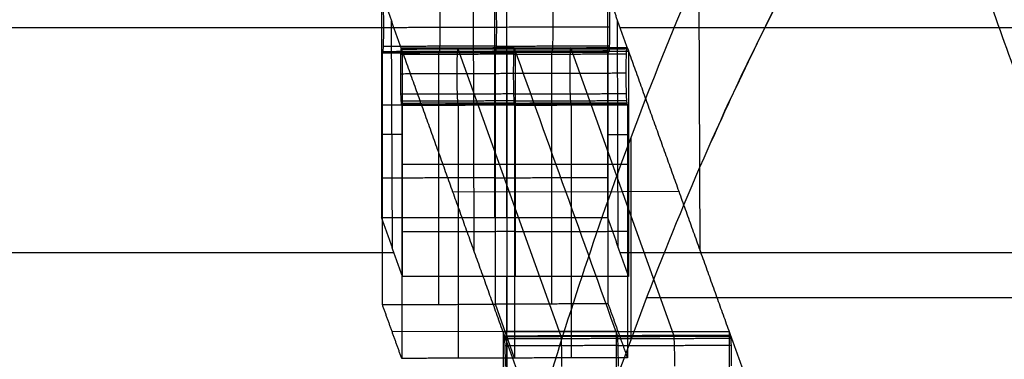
# Model space of a CAD drawing. Header units: millimetres. Extents: x -248 to 248, y -256 to 255.
# Tile 32 of 64: x -230 to -212, y 194 to 200. Entities that reach past the tile are written whole.
import ezdxf

# ---------------------------------------------------------------- set-up
doc = ezdxf.new("R2010")
doc.units = ezdxf.units.MM
doc.layers.add('Défaut', color=7, linetype='Continuous', true_color=0x000000)

msp = doc.modelspace()

# ---------------------------------------------------------------- linework, layer by layer
at = {"layer": 'Défaut'}
for p, q in [((-221.506, 196.103, 283.35), (-221.604, 226.241, 283.353)), ((-217.508, 196.116, 283.216), (-217.606, 226.253, 283.22)), ((-220.927, 196.709, 235.085), (-220.927, 218.632, 6.274)), ((-221.15, 200.691, 235.466), (-221.15, 196.709, 235.085)), ((-239.427, 200.07, 241.95), (-222.927, 200.07, 241.95)), ((-222.956, 196.167, 240.747), (-222.969, 200.185, 240.748)), ((-218.956, 196.167, 240.747), (-218.969, 200.185, 240.748)), ((-218.927, 200.07, 241.95), (-202.427, 200.07, 241.95)), ((-222.133, 199.645, 235.903), (-222.126, 199.626, 236.102)), ((-219.972, 194.616, 298.873), (-221.798, 199.706, 245.748)), ((-220.927, 199.643, 246.41), (-220.927, 194.686, 298.143)), ((-220.774, 195.661, 246.028), (-220.774, 199.643, 246.41)), ((-220.134, 199.652, 235.835), (-220.127, 199.633, 236.034)), ((-217.973, 194.623, 298.805), (-219.799, 199.713, 245.68)), ((-223.15, 198.7, 235.276), (-219.15, 198.7, 235.276)), ((-220.795, 198.705, 245.718), (-222.793, 198.699, 245.786)), ((-221.798, 198.711, 245.652), (-221.791, 198.692, 245.851)), ((-220.795, 198.705, 245.718), (-218.796, 198.712, 245.65)), ((-219.799, 198.718, 245.584), (-219.792, 198.699, 245.783)), ((-222.774, 198.176, 246.269), (-223.15, 198.176, 235.226)), ((-219.15, 198.176, 235.226), (-218.774, 198.176, 246.269)), ((-222.774, 197.652, 246.219), (-218.774, 197.652, 246.219)), ((-219.885, 197.164, 272.276), (-221.884, 197.158, 272.344)), ((-219.885, 197.164, 272.276), (-217.886, 197.171, 272.208)), ((-239.427, 196.088, 241.568), (-222.927, 196.088, 241.568)), ((-218.927, 196.088, 241.568), (-202.427, 196.088, 241.568)), ((-220.927, 190.704, 297.761), (-220.927, 195.661, 246.028)), ((-220.791, 194.218, 245.388), (-221.133, 195.172, 235.44)), ((-222.961, 194.689, 240.482), (-218.963, 194.702, 240.346)), ((-218.996, 194.686, 298.143), (-218.996, 190.704, 297.761)), ((-220.927, 194.494, 300.149), (-220.927, 177.526, 477.244))]:
    msp.add_line(p, q, dxfattribs=at)
for points, degree in [([(-231.171, 252.914, 4.954), (-221.554, 226.1, 284.825), (-211.936, 199.285, 564.695)], 2), ([(-227.174, 252.927, 4.818), (-217.556, 226.112, 284.692), (-207.938, 199.297, 564.565)], 2), ([(-215.57, 201.591, 748.788), (-216.226, 200.386, 746.626), (-216.805, 199.194, 744.427), (-217.323, 198.026, 742.207)], 3), ([(-223.15, 200.691, 235.466), (-223.15, 198.7, 235.276), (-223.15, 196.709, 235.085)], 2), ([(-222.774, 199.643, 246.41), (-222.962, 200.167, 240.938), (-223.15, 200.691, 235.466)], 2), ([(-219.15, 200.691, 235.466), (-218.962, 200.167, 240.938), (-218.774, 199.643, 246.41)], 2), ([(-219.15, 200.691, 235.466), (-219.15, 198.7, 235.276), (-219.15, 196.709, 235.085)], 2), ([(-223.108, 200.072, 236.681), (-222.109, 200.076, 236.647), (-221.109, 200.079, 236.613)], 2), ([(-221.109, 200.079, 236.613), (-220.11, 200.082, 236.579), (-219.11, 200.085, 236.545)], 2), ([(-221.114, 199.741, 236.433), (-222.114, 199.738, 236.467), (-223.113, 199.735, 236.501)], 2), ([(-221.114, 199.741, 236.433), (-220.115, 199.744, 236.399), (-219.115, 199.748, 236.365)], 2), ([(-223.132, 199.642, 235.937), (-223.129, 199.633, 236.036), (-223.125, 199.623, 236.136)], 2), ([(-223.132, 195.165, 235.508), (-223.132, 197.404, 235.722), (-223.132, 199.642, 235.937)], 2), ([(-223.125, 199.623, 236.136), (-222.126, 199.626, 236.102), (-221.126, 199.63, 236.068)], 2), ([(-221.123, 199.63, 236.167), (-222.122, 199.627, 236.201), (-223.122, 199.623, 236.235)], 2), ([(-221.12, 199.649, 236.261), (-222.119, 199.646, 236.295), (-223.119, 199.642, 236.33)], 2), ([(-220.81, 199.598, 245.348), (-221.81, 199.594, 245.382), (-222.809, 199.591, 245.416)], 2), ([(-220.805, 199.69, 245.52), (-221.804, 199.687, 245.554), (-222.803, 199.683, 245.588)], 2), ([(-220.801, 199.709, 245.614), (-221.801, 199.706, 245.648), (-222.8, 199.703, 245.682)], 2), ([(-222.797, 199.703, 245.782), (-221.798, 199.706, 245.748), (-220.798, 199.709, 245.714)], 2), ([(-220.971, 194.613, 298.907), (-221.884, 197.158, 272.344), (-222.797, 199.703, 245.782)], 2), ([(-222.774, 195.661, 246.028), (-222.774, 197.652, 246.219), (-222.774, 199.643, 246.41)], 2), ([(-218.774, 199.643, 246.41), (-220.774, 199.643, 246.41), (-222.774, 199.643, 246.41)], 2), ([(-222.133, 195.168, 235.474), (-222.133, 196.661, 235.617), (-222.133, 198.153, 235.76), (-222.133, 199.645, 235.903)], 3), ([(-219.134, 199.655, 235.801), (-220.134, 199.652, 235.835), (-221.133, 199.649, 235.869)], 2), ([(-221.126, 199.63, 236.068), (-221.129, 199.636, 236.001), (-221.131, 199.642, 235.935), (-221.133, 199.649, 235.869)], 3), ([(-221.133, 195.172, 235.44), (-221.133, 197.41, 235.654), (-221.133, 199.649, 235.869)], 2), ([(-219.127, 199.636, 236), (-220.127, 199.633, 236.034), (-221.126, 199.63, 236.068)], 2), ([(-221.123, 199.63, 236.167), (-220.123, 199.633, 236.133), (-219.124, 199.636, 236.099)], 2), ([(-221.12, 199.649, 236.261), (-220.12, 199.652, 236.227), (-219.121, 199.656, 236.193)], 2), ([(-220.81, 199.598, 245.348), (-219.811, 199.601, 245.314), (-218.811, 199.604, 245.28)], 2), ([(-220.805, 199.69, 245.52), (-219.805, 199.693, 245.486), (-218.806, 199.696, 245.452)], 2), ([(-220.801, 199.709, 245.614), (-219.802, 199.712, 245.58), (-218.803, 199.716, 245.546)], 2), ([(-220.798, 199.709, 245.714), (-219.799, 199.713, 245.68), (-218.799, 199.716, 245.645)], 2), ([(-218.972, 194.619, 298.839), (-219.581, 196.316, 281.131), (-220.19, 198.013, 263.422), (-220.798, 199.709, 245.714)], 3), ([(-220.134, 195.175, 235.406), (-220.134, 196.667, 235.549), (-220.134, 198.16, 235.692), (-220.134, 199.652, 235.835)], 3), ([(-219.134, 195.178, 235.372), (-219.134, 197.417, 235.586), (-219.134, 199.655, 235.801)], 2), ([(-219.134, 199.655, 235.801), (-219.132, 199.649, 235.867), (-219.13, 199.642, 235.933), (-219.127, 199.636, 236)], 3), ([(-218.799, 199.716, 245.645), (-217.886, 197.171, 272.208), (-216.974, 194.626, 298.771)], 2), ([(-218.774, 199.643, 246.41), (-218.774, 197.652, 246.219), (-218.774, 195.661, 246.028)], 2), ([(-222.814, 199.253, 245.237), (-221.815, 199.257, 245.203), (-220.815, 199.26, 245.168)], 2), ([(-220.815, 199.26, 245.168), (-219.816, 199.263, 245.134), (-218.816, 199.266, 245.1)], 2), ([(-220.81, 198.894, 245.281), (-221.81, 198.891, 245.315), (-222.809, 198.888, 245.349)], 2), ([(-220.81, 198.894, 245.281), (-219.811, 198.897, 245.246), (-218.811, 198.901, 245.212)], 2), ([(-220.805, 198.771, 245.432), (-221.804, 198.768, 245.466), (-222.803, 198.764, 245.5)], 2), ([(-220.801, 198.733, 245.522), (-221.801, 198.73, 245.556), (-222.8, 198.727, 245.59)], 2), ([(-222.797, 198.708, 245.686), (-221.798, 198.711, 245.652), (-220.798, 198.715, 245.618)], 2), ([(-222.797, 198.708, 245.686), (-222.793, 198.699, 245.786), (-222.79, 198.689, 245.885)], 2), ([(-222.79, 198.689, 245.885), (-222.79, 196.45, 245.671), (-222.79, 194.212, 245.456)], 2), ([(-221.791, 198.692, 245.851), (-221.791, 197.2, 245.708), (-221.791, 195.708, 245.565), (-221.791, 194.215, 245.422)], 3), ([(-220.805, 198.771, 245.432), (-219.805, 198.774, 245.398), (-218.806, 198.777, 245.363)], 2), ([(-220.801, 198.733, 245.522), (-219.802, 198.737, 245.488), (-218.803, 198.74, 245.454)], 2), ([(-220.798, 198.715, 245.618), (-219.799, 198.718, 245.584), (-218.799, 198.721, 245.55)], 2), ([(-220.798, 198.715, 245.618), (-220.796, 198.708, 245.685), (-220.794, 198.702, 245.751), (-220.791, 198.695, 245.817)], 3), ([(-220.791, 198.695, 245.817), (-220.791, 196.457, 245.603), (-220.791, 194.218, 245.388)], 2), ([(-219.792, 198.699, 245.783), (-219.792, 197.206, 245.64), (-219.792, 195.714, 245.497), (-219.792, 194.222, 245.354)], 3), ([(-218.792, 198.702, 245.749), (-218.796, 198.712, 245.65), (-218.799, 198.721, 245.55)], 2), ([(-218.792, 198.702, 245.749), (-218.792, 196.463, 245.535), (-218.792, 194.225, 245.32)], 2), ([(-218.737, 198.115, 733.578), (-218.737, 196.322, 734.464), (-218.736, 194.529, 735.35)], 2), ([(-221.133, 197.41, 235.654), (-222.133, 197.407, 235.688), (-223.132, 197.404, 235.722)], 2), ([(-221.133, 197.41, 235.654), (-220.134, 197.413, 235.62), (-219.134, 197.417, 235.586)], 2), ([(-223.15, 196.709, 235.085), (-221.15, 196.709, 235.085), (-219.15, 196.709, 235.085)], 2), ([(-222.774, 195.661, 246.028), (-222.962, 196.185, 240.557), (-223.15, 196.709, 235.085)], 2), ([(-219.15, 196.709, 235.085), (-218.962, 196.185, 240.557), (-218.774, 195.661, 246.028)], 2), ([(-220.791, 196.457, 245.603), (-221.791, 196.454, 245.637), (-222.79, 196.45, 245.671)], 2), ([(-220.791, 196.457, 245.603), (-219.792, 196.46, 245.569), (-218.792, 196.463, 245.535)], 2), ([(-218.774, 195.661, 246.028), (-220.774, 195.661, 246.028), (-222.774, 195.661, 246.028)], 2), ([(-4, 195.285, 736.87), (-111.226, 195.285, 736.87), (-218.453, 195.285, 736.87)], 2), ([(-223.132, 195.165, 235.508), (-222.133, 195.168, 235.474), (-221.133, 195.172, 235.44)], 2), ([(-222.79, 194.212, 245.456), (-222.961, 194.689, 240.482), (-223.132, 195.165, 235.508)], 2), ([(-219.134, 195.178, 235.372), (-220.134, 195.175, 235.406), (-221.133, 195.172, 235.44)], 2), ([(-218.792, 194.225, 245.32), (-218.963, 194.702, 240.346), (-219.134, 195.178, 235.372)], 2), ([(-220.996, 194.686, 298.143), (-218.996, 194.686, 298.143), (-216.996, 194.686, 298.143)], 2), ([(-220.996, 194.686, 298.143), (-220.996, 192.695, 297.952), (-220.996, 190.704, 297.761)], 2), ([(-220.62, 193.638, 309.086), (-220.808, 194.162, 303.614), (-220.996, 194.686, 298.143)], 2), ([(-216.996, 194.686, 298.143), (-216.808, 194.162, 303.614), (-216.62, 193.638, 309.086)], 2), ([(-216.996, 194.686, 298.143), (-216.996, 192.695, 297.952), (-216.996, 190.704, 297.761)], 2), ([(-220.971, 194.613, 298.907), (-219.972, 194.616, 298.873), (-218.972, 194.619, 298.839)], 2), ([(-218.969, 194.6, 298.935), (-219.969, 194.597, 298.969), (-220.968, 194.594, 299.003)], 2), ([(-218.966, 194.563, 299.026), (-219.965, 194.56, 299.06), (-220.965, 194.557, 299.094)], 2), ([(-218.972, 194.619, 298.839), (-217.973, 194.623, 298.805), (-216.974, 194.626, 298.771)], 2), ([(-218.969, 194.6, 298.935), (-217.97, 194.604, 298.901), (-216.97, 194.607, 298.867)], 2), ([(-218.966, 194.563, 299.026), (-217.966, 194.566, 298.992), (-216.967, 194.57, 298.958)], 2), ([(-218.96, 194.44, 299.177), (-219.96, 194.436, 299.211), (-220.959, 194.433, 299.245)], 2), ([(-218.96, 194.44, 299.177), (-217.961, 194.443, 299.143), (-216.962, 194.446, 299.109)], 2), ([(-220.791, 194.218, 245.388), (-221.791, 194.215, 245.422), (-222.79, 194.212, 245.456)], 2), ([(-218.792, 194.225, 245.32), (-219.792, 194.222, 245.354), (-220.791, 194.218, 245.388)], 2)]:
    msp.add_open_spline(points, degree=degree, dxfattribs=at)
for points, knots in [([(-213.325, 208.73, 753.192), (-213.959, 207.807, 751.629), (-214.536, 206.889, 750.04), (-215.593, 205.07, 746.826), (-216.073, 204.172, 745.203), (-217.392, 201.512, 740.292), (-218.113, 199.787, 736.962), (-219.36, 196.449, 730.206), (-219.886, 194.835, 726.78), (-220.809, 191.727, 719.843), (-221.204, 190.234, 716.331), (-221.56, 188.807, 712.791)], [-45.949905, -45.949905, -45.949905, -45.949905, -40.206167, -40.206167, -34.462429, -34.462429, -22.974953, -22.974953, -11.487476, -11.487476, 0, 0, 0, 0]), ([(-221.56, 185.097, 714.286), (-221.382, 185.819, 716.079), (-221.193, 186.559, 717.864), (-220.791, 188.07, 721.417), (-220.577, 188.842, 723.185), (-219.885, 191.203, 728.456), (-219.359, 192.837, 731.926), (-218.114, 196.22, 738.772), (-217.393, 197.968, 742.147), (-216.073, 200.664, 747.125), (-215.593, 201.575, 748.771), (-214.535, 203.419, 752.03), (-213.958, 204.349, 753.64), (-213.325, 205.285, 755.225)], [-46.53842, -46.53842, -46.53842, -46.53842, -40.721118, -40.721118, -34.903815, -34.903815, -23.26921, -23.26921, -11.634605, -11.634605, -5.817303, -5.817303, 0, 0, 0, 0]), ([(-223.108, 200.072, 236.681), (-223.108, 200.204, 236.693), (-223.11, 200.336, 236.653), (-223.115, 200.489, 236.527), (-223.117, 200.531, 236.476), (-223.12, 200.577, 236.389), (-223.121, 200.59, 236.358), (-223.123, 200.609, 236.296), (-223.124, 200.615, 236.264), (-223.125, 200.618, 236.231)], [-0.7971872, -0.7971872, -0.7971872, -0.7971872, -0.396418, -0.396418, -0.197975, -0.197975, -0.0989899, -0.0989899, 0, 0, 0, 0]), ([(-222.109, 200.076, 236.647), (-222.109, 200.208, 236.659), (-222.11, 200.339, 236.619), (-222.115, 200.492, 236.493), (-222.117, 200.534, 236.442), (-222.12, 200.58, 236.355), (-222.121, 200.593, 236.324), (-222.123, 200.612, 236.262), (-222.125, 200.618, 236.229), (-222.126, 200.621, 236.197)], [-278.8725116, -278.8725116, -278.8725116, -278.8725116, -278.4717276, -278.4717276, -278.2732774, -278.2732774, -278.1742886, -278.1742886, -278.0752973, -278.0752973, -278.0752973, -278.0752973]), ([(-221.109, 200.079, 236.613), (-221.109, 200.211, 236.625), (-221.111, 200.342, 236.585), (-221.116, 200.495, 236.459), (-221.118, 200.537, 236.408), (-221.121, 200.584, 236.321), (-221.122, 200.596, 236.29), (-221.124, 200.615, 236.228), (-221.125, 200.621, 236.195), (-221.126, 200.625, 236.163)], [0, 0, 0, 0, 0.400784, 0.400784, 0.5992342, 0.5992342, 0.698223, 0.698223, 0.797212, 0.797212, 0.797212, 0.797212]), ([(-220.11, 200.082, 236.579), (-220.11, 200.214, 236.591), (-220.112, 200.346, 236.551), (-220.116, 200.499, 236.425), (-220.118, 200.541, 236.373), (-220.121, 200.587, 236.287), (-220.122, 200.599, 236.256), (-220.125, 200.618, 236.194), (-220.126, 200.625, 236.161), (-220.127, 200.628, 236.129)], [-278.8725116, -278.8725116, -278.8725116, -278.8725116, -278.4717276, -278.4717276, -278.2732774, -278.2732774, -278.1742886, -278.1742886, -278.0752973, -278.0752973, -278.0752973, -278.0752973]), ([(-219.127, 200.631, 236.095), (-219.126, 200.628, 236.127), (-219.125, 200.622, 236.16), (-219.123, 200.603, 236.222), (-219.122, 200.59, 236.253), (-219.119, 200.544, 236.339), (-219.117, 200.502, 236.391), (-219.112, 200.349, 236.517), (-219.11, 200.217, 236.557), (-219.11, 200.085, 236.545)], [-0.7971872, -0.7971872, -0.7971872, -0.7971872, -0.6981973, -0.6981973, -0.5992121, -0.5992121, -0.4007692, -0.4007692, 0, 0, 0, 0]), ([(-223.125, 199.623, 236.136), (-223.124, 199.62, 236.169), (-223.123, 199.62, 236.202), (-223.121, 199.627, 236.267), (-223.12, 199.633, 236.299), (-223.117, 199.662, 236.392), (-223.115, 199.693, 236.451), (-223.11, 199.819, 236.604), (-223.108, 199.941, 236.668), (-223.108, 200.072, 236.681)], [-0.7966513, -0.7966513, -0.7966513, -0.7966513, -0.6957906, -0.6957906, -0.598789, -0.598789, -0.4004846, -0.4004846, 0, 0, 0, 0]), ([(-222.126, 199.626, 236.102), (-222.125, 199.623, 236.135), (-222.123, 199.623, 236.168), (-222.121, 199.63, 236.233), (-222.12, 199.636, 236.265), (-222.117, 199.665, 236.358), (-222.115, 199.696, 236.417), (-222.11, 199.822, 236.57), (-222.109, 199.944, 236.634), (-222.109, 200.076, 236.647)], [-279.6691897, -279.6691897, -279.6691897, -279.6691897, -279.5683275, -279.5683275, -279.4713225, -279.4713225, -279.2730109, -279.2730109, -278.8725116, -278.8725116, -278.8725116, -278.8725116]), ([(-221.126, 199.63, 236.068), (-221.125, 199.626, 236.101), (-221.124, 199.627, 236.134), (-221.122, 199.633, 236.199), (-221.121, 199.64, 236.231), (-221.118, 199.668, 236.324), (-221.116, 199.699, 236.383), (-221.111, 199.825, 236.535), (-221.109, 199.947, 236.6), (-221.109, 200.079, 236.613)], [-279.6691874, -279.6691874, -279.6691874, -279.6691874, -279.5683275, -279.5683275, -279.4713225, -279.4713225, -279.2730109, -279.2730109, -278.8725116, -278.8725116, -278.8725116, -278.8725116]), ([(-220.127, 199.633, 236.034), (-220.126, 199.63, 236.067), (-220.125, 199.63, 236.1), (-220.122, 199.637, 236.165), (-220.121, 199.643, 236.197), (-220.118, 199.671, 236.29), (-220.116, 199.703, 236.348), (-220.112, 199.829, 236.502), (-220.11, 199.95, 236.566), (-220.11, 200.082, 236.579)], [-279.6691874, -279.6691874, -279.6691874, -279.6691874, -279.5683275, -279.5683275, -279.4713225, -279.4713225, -279.2730109, -279.2730109, -278.8725116, -278.8725116, -278.8725116, -278.8725116]), ([(-219.11, 200.085, 236.545), (-219.11, 199.954, 236.532), (-219.112, 199.832, 236.468), (-219.117, 199.706, 236.314), (-219.119, 199.675, 236.256), (-219.122, 199.646, 236.163), (-219.123, 199.64, 236.131), (-219.125, 199.633, 236.066), (-219.126, 199.633, 236.033), (-219.127, 199.636, 236)], [-0.7966467, -0.7966467, -0.7966467, -0.7966467, -0.3961644, -0.3961644, -0.1978611, -0.1978611, -0.1008601, -0.1008601, 0, 0, 0, 0]), ([(-218.816, 199.266, 245.1), (-218.816, 199.398, 245.113), (-218.815, 199.521, 245.179), (-218.808, 199.687, 245.38), (-218.804, 199.728, 245.514), (-218.799, 199.716, 245.645)], [-0.8050569, -0.8050569, -0.8050569, -0.8050569, -0.4025285, -0.4025285, 0, 0, 0, 0]), ([(-221.133, 199.649, 235.869), (-221.466, 199.648, 235.88), (-221.798, 199.647, 235.891), (-222.131, 199.645, 235.903), (-222.298, 199.645, 235.908), (-222.465, 199.644, 235.914), (-222.631, 199.644, 235.92), (-222.798, 199.643, 235.925), (-222.965, 199.643, 235.931), (-223.132, 199.642, 235.937)], [0, 0, 0, 0, 0.998326, 0.998326, 0.998326, 1.499163, 1.499163, 1.499163, 2, 2, 2, 2]), ([(-222.797, 199.703, 245.782), (-222.798, 199.706, 245.748), (-222.799, 199.706, 245.715), (-222.801, 199.699, 245.65), (-222.802, 199.693, 245.618), (-222.806, 199.664, 245.525), (-222.807, 199.633, 245.467), (-222.812, 199.507, 245.313), (-222.814, 199.385, 245.25), (-222.814, 199.253, 245.237)], [-0.7967321, -0.7967321, -0.7967321, -0.7967321, -0.6958708, -0.6958708, -0.5988538, -0.5988538, -0.4005298, -0.4005298, 0, 0, 0, 0]), ([(-221.798, 199.706, 245.748), (-221.799, 199.709, 245.714), (-221.8, 199.709, 245.681), (-221.802, 199.702, 245.616), (-221.803, 199.696, 245.584), (-221.806, 199.667, 245.491), (-221.808, 199.636, 245.433), (-221.813, 199.51, 245.28), (-221.815, 199.389, 245.215), (-221.815, 199.257, 245.203)], [-300.6580673, -300.6580673, -300.6580673, -300.6580673, -300.5572011, -300.5572011, -300.4601806, -300.4601806, -300.2618493, -300.2618493, -299.8613048, -299.8613048, -299.8613048, -299.8613048]), ([(-220.798, 199.709, 245.714), (-220.799, 199.713, 245.68), (-220.8, 199.712, 245.647), (-220.803, 199.706, 245.582), (-220.804, 199.699, 245.55), (-220.807, 199.671, 245.457), (-220.809, 199.639, 245.399), (-220.813, 199.513, 245.246), (-220.815, 199.392, 245.181), (-220.815, 199.26, 245.168)], [0, 0, 0, 0, 0.1008674, 0.1008674, 0.1978879, 0.1978879, 0.3962192, 0.3962192, 0.7967636, 0.7967636, 0.7967636, 0.7967636]), ([(-219.799, 199.713, 245.68), (-219.8, 199.716, 245.646), (-219.801, 199.716, 245.613), (-219.803, 199.709, 245.548), (-219.804, 199.703, 245.516), (-219.807, 199.674, 245.423), (-219.809, 199.643, 245.365), (-219.814, 199.517, 245.212), (-219.816, 199.395, 245.147), (-219.816, 199.263, 245.134)], [-300.6580673, -300.6580673, -300.6580673, -300.6580673, -300.5572011, -300.5572011, -300.4601806, -300.4601806, -300.2618493, -300.2618493, -299.8613048, -299.8613048, -299.8613048, -299.8613048]), ([(-222.814, 199.253, 245.237), (-222.814, 199.122, 245.224), (-222.812, 198.99, 245.264), (-222.807, 198.837, 245.39), (-222.806, 198.795, 245.442), (-222.802, 198.749, 245.529), (-222.801, 198.736, 245.559), (-222.799, 198.717, 245.622), (-222.798, 198.711, 245.654), (-222.797, 198.708, 245.686)], [-0.7969998, -0.7969998, -0.7969998, -0.7969998, -0.3962997, -0.3962997, -0.1979112, -0.1979112, -0.0989545, -0.0989545, 0, 0, 0, 0]), ([(-221.815, 199.257, 245.203), (-221.815, 199.125, 245.19), (-221.813, 198.993, 245.23), (-221.808, 198.84, 245.356), (-221.806, 198.798, 245.408), (-221.803, 198.752, 245.494), (-221.802, 198.74, 245.525), (-221.8, 198.721, 245.587), (-221.799, 198.714, 245.62), (-221.798, 198.711, 245.652)], [-299.8613048, -299.8613048, -299.8613048, -299.8613048, -299.4605899, -299.4605899, -299.2621941, -299.2621941, -299.1632337, -299.1632337, -299.0642744, -299.0642744, -299.0642744, -299.0642744]), ([(-220.815, 199.26, 245.168), (-220.815, 199.128, 245.156), (-220.813, 198.996, 245.196), (-220.809, 198.844, 245.322), (-220.807, 198.802, 245.374), (-220.804, 198.755, 245.46), (-220.803, 198.743, 245.491), (-220.8, 198.724, 245.553), (-220.799, 198.718, 245.586), (-220.798, 198.715, 245.618)], [0, 0, 0, 0, 0.4007149, 0.4007149, 0.5991107, 0.5991107, 0.6980711, 0.6980711, 0.7970315, 0.7970315, 0.7970315, 0.7970315]), ([(-219.816, 199.263, 245.134), (-219.816, 199.131, 245.122), (-219.814, 199, 245.162), (-219.809, 198.847, 245.288), (-219.807, 198.805, 245.34), (-219.804, 198.759, 245.426), (-219.803, 198.746, 245.457), (-219.801, 198.727, 245.519), (-219.8, 198.721, 245.552), (-219.799, 198.718, 245.584)], [-299.8613048, -299.8613048, -299.8613048, -299.8613048, -299.4605899, -299.4605899, -299.2621941, -299.2621941, -299.1632337, -299.1632337, -299.0642744, -299.0642744, -299.0642744, -299.0642744]), ([(-218.799, 198.721, 245.55), (-218.8, 198.724, 245.518), (-218.801, 198.731, 245.485), (-218.804, 198.749, 245.423), (-218.805, 198.762, 245.392), (-218.808, 198.808, 245.306), (-218.81, 198.85, 245.254), (-218.815, 199.003, 245.128), (-218.816, 199.135, 245.088), (-218.816, 199.266, 245.1)], [-0.7969998, -0.7969998, -0.7969998, -0.7969998, -0.6980453, -0.6980453, -0.5990886, -0.5990886, -0.4007001, -0.4007001, 0, 0, 0, 0]), ([(-220.791, 198.695, 245.817), (-221.124, 198.694, 245.829), (-221.456, 198.693, 245.84), (-221.789, 198.692, 245.851), (-221.956, 198.692, 245.857), (-222.123, 198.691, 245.863), (-222.29, 198.691, 245.868), (-222.456, 198.69, 245.874), (-222.623, 198.69, 245.88), (-222.79, 198.689, 245.885)], [-2, -2, -2, -2, -1.001674, -1.001674, -1.001674, -0.500837, -0.500837, -0.500837, 0, 0, 0, 0]), ([(-220.791, 198.695, 245.817), (-220.458, 198.697, 245.806), (-220.125, 198.698, 245.795), (-219.792, 198.699, 245.783), (-219.625, 198.699, 245.777), (-219.459, 198.7, 245.772), (-219.292, 198.7, 245.766), (-219.126, 198.701, 245.76), (-218.959, 198.701, 245.755), (-218.792, 198.702, 245.749)], [0, 0, 0, 0, 1, 1, 1, 1.5, 1.5, 1.5, 2, 2, 2, 2]), ([(-220.954, 194.067, 299.357), (-220.954, 194.199, 299.369), (-220.956, 194.331, 299.329), (-220.961, 194.484, 299.203), (-220.963, 194.526, 299.152), (-220.966, 194.572, 299.065), (-220.967, 194.584, 299.035), (-220.969, 194.603, 298.972), (-220.97, 194.61, 298.94), (-220.971, 194.613, 298.907)], [-0.7971872, -0.7971872, -0.7971872, -0.7971872, -0.396418, -0.396418, -0.197975, -0.197975, -0.0989899, -0.0989899, 0, 0, 0, 0]), ([(-219.955, 194.07, 299.323), (-219.955, 194.202, 299.335), (-219.957, 194.334, 299.295), (-219.961, 194.487, 299.169), (-219.963, 194.529, 299.118), (-219.966, 194.575, 299.031), (-219.967, 194.588, 299.001), (-219.97, 194.607, 298.938), (-219.971, 194.613, 298.906), (-219.972, 194.616, 298.873)], [-354.8552937, -354.8552937, -354.8552937, -354.8552937, -354.4545097, -354.4545097, -354.2560594, -354.2560594, -354.1570707, -354.1570707, -354.0580794, -354.0580794, -354.0580794, -354.0580794]), ([(-218.955, 194.074, 299.289), (-218.955, 194.206, 299.301), (-218.957, 194.337, 299.261), (-218.962, 194.49, 299.135), (-218.964, 194.532, 299.084), (-218.967, 194.579, 298.997), (-218.968, 194.591, 298.967), (-218.97, 194.61, 298.904), (-218.971, 194.616, 298.872), (-218.972, 194.619, 298.839)], [0, 0, 0, 0, 0.400784, 0.400784, 0.5992342, 0.5992342, 0.698223, 0.698223, 0.797212, 0.797212, 0.797212, 0.797212]), ([(-217.956, 194.077, 299.255), (-217.956, 194.209, 299.267), (-217.958, 194.341, 299.227), (-217.963, 194.494, 299.101), (-217.964, 194.536, 299.05), (-217.968, 194.582, 298.963), (-217.969, 194.594, 298.932), (-217.971, 194.613, 298.87), (-217.972, 194.62, 298.838), (-217.973, 194.623, 298.805)], [-354.8552937, -354.8552937, -354.8552937, -354.8552937, -354.4545097, -354.4545097, -354.2560594, -354.2560594, -354.1570707, -354.1570707, -354.0580794, -354.0580794, -354.0580794, -354.0580794]), ([(-216.974, 194.626, 298.771), (-216.973, 194.623, 298.804), (-216.971, 194.616, 298.836), (-216.969, 194.598, 298.898), (-216.968, 194.585, 298.929), (-216.965, 194.539, 299.016), (-216.963, 194.497, 299.067), (-216.958, 194.344, 299.193), (-216.957, 194.212, 299.233), (-216.957, 194.08, 299.221)], [-0.7971872, -0.7971872, -0.7971872, -0.7971872, -0.6981973, -0.6981973, -0.5992122, -0.5992122, -0.4007692, -0.4007692, 0, 0, 0, 0])]:
    msp.add_open_spline(points, degree=3, knots=knots, dxfattribs=at)

doc.saveas('drawing.dxf')
